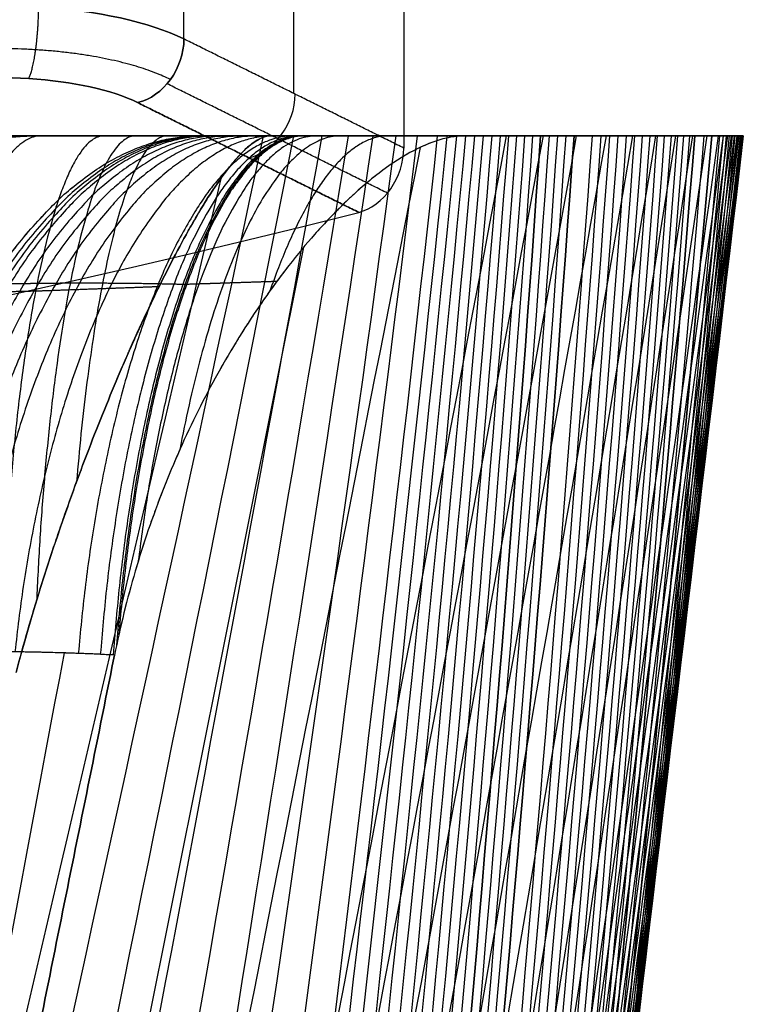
# Model space of a CAD drawing. Header units: millimetres. Extents: x -392 to 392, y 0 to 812.
# Tile 54 of 55: x 327 to 392, y 543 to 630. Entities that reach past the tile are written whole.
import ezdxf

# ---------------------------------------------------------------- set-up
doc = ezdxf.new("R2010")
doc.units = ezdxf.units.MM
doc.layers.add('IGES level 58', color=7, linetype='Continuous', true_color=0xc0c0c0)
doc.layers.add('IGES level 62', color=7, linetype='Continuous', true_color=0xfff7f7)

msp = doc.modelspace()

# ---------------------------------------------------------------- linework, layer by layer
at = {"layer": 'IGES level 58', "color": 214, "true_color": 0x8f008a}
for points, degree in [([(348.801, 619.868, -185.578), (324.138, 504.919, -188.465), (298.008, 390.015, -190.35), (273.347, 275.065, -193.238)], 3), ([(351.53, 620, -177.852), (328.826, 505.062, -181.714), (304.165, 390.18, -184.302), (281.461, 275.243, -188.164)], 3), ([(354.046, 620, -170.068), (333.272, 505.123, -174.768), (310.062, 390.312, -177.958), (289.288, 275.435, -182.659)], 3), ([(356.391, 620, -162.23), (337.486, 505.19, -167.624), (315.683, 390.453, -171.311), (296.779, 275.643, -176.704)], 3), ([(358.577, 620, -154.347), (341.459, 505.262, -160.283), (321.003, 390.604, -164.36), (303.885, 275.867, -170.297)], 3), ([(370.463, 620, 160.335), (349.356, 509.208, 161.903), (327.732, 398.371, 163.523), (306.625, 287.579, 165.091)], 3), ([(360.619, 620, -146.424), (345.184, 505.34, -152.755), (325.998, 390.765, -157.112), (310.562, 276.106, -163.444)], 3), ([(373.738, 620, 156.221), (353.062, 509.167, 157.968), (331.721, 398.284, 159.713), (311.045, 287.452, 161.46)], 3), ([(376.7, 620, 151.875), (356.519, 509.125, 153.828), (335.509, 398.195, 155.718), (315.329, 287.319, 157.671)], 3), ([(362.531, 620, -138.469), (348.649, 505.424, -145.047), (330.64, 390.936, -149.576), (316.759, 276.36, -156.154)], 3), ([(379.349, 620, 147.333), (359.724, 509.08, 149.504), (339.089, 398.101, 151.549), (319.463, 287.181, 153.72)], 3), ([(364.326, 620, -130.488), (351.844, 505.514, -137.166), (334.899, 391.116, -141.762), (322.417, 276.63, -148.44)], 3), ([(381.696, 620, 142.626), (362.677, 509.033, 145.015), (342.453, 398.004, 147.215), (323.434, 287.038, 149.604)], 3), ([(365.185, 620, -126.489), (353.336, 505.561, -133.163), (336.874, 391.209, -137.754), (325.024, 276.77, -144.429)], 3), ([(383.75, 620, 137.785), (365.378, 508.984, 140.38), (345.596, 397.904, 142.727), (327.224, 286.888, 145.322)], 3), ([(366.021, 620, -122.484), (354.755, 505.609, -129.121), (338.74, 391.305, -133.682), (327.474, 276.913, -140.319)], 3), ([(366.835, 620, -118.475), (356.099, 505.658, -125.042), (340.492, 391.402, -129.548), (329.756, 277.06, -136.115)], 3), ([(385.527, 620, 132.835), (367.831, 508.933, 135.615), (348.51, 397.799, 138.091), (330.814, 286.733, 140.871)], 3), ([(367.629, 620, -114.462), (357.367, 505.708, -120.927), (342.128, 391.502, -125.356), (331.865, 277.21, -131.822)], 3), ([(368.406, 620, -110.446), (358.562, 505.76, -116.782), (343.65, 391.603, -121.114), (333.806, 277.363, -127.449)], 3), ([(387.04, 620, 127.799), (370.036, 508.88, 130.733), (351.189, 397.691, 133.317), (334.185, 286.571, 136.251)], 3), ([(369.168, 620, -106.427), (359.69, 505.812, -112.61), (345.066, 391.706, -116.827), (335.588, 277.518, -123.01)], 3), ([(369.915, 620, -102.405), (360.754, 505.865, -108.415), (346.383, 391.81, -112.504), (337.222, 277.675, -118.514)], 3), ([(388.306, 620, 122.694), (371.994, 508.825, 125.746), (353.624, 397.58, 128.413), (337.313, 286.404, 131.465)], 3), ([(370.651, 620, -98.382), (361.76, 505.919, -104.202), (347.608, 391.915, -108.15), (338.717, 277.834, -113.97)], 3), ([(371.377, 620, -94.356), (362.719, 505.973, -99.975), (348.76, 392.02, -103.773), (340.102, 277.993, -109.391)], 3), ([(389.337, 620, 117.536), (373.705, 508.767, 120.665), (355.8, 397.464, 123.383), (340.168, 286.231, 126.511)], 3), ([(389.769, 620, 114.942), (374.462, 508.737, 118.089), (356.778, 397.405, 120.819), (341.47, 286.142, 123.966)], 3), ([(372.095, 620, -90.329), (363.669, 506.027, -95.745), (349.9, 392.126, -99.392), (341.474, 278.153, -104.809)], 3), ([(390.149, 620, 112.34), (375.149, 508.707, 115.492), (357.676, 397.345, 118.222), (342.676, 286.052, 121.374)], 3), ([(372.808, 620, -86.301), (364.615, 506.081, -91.514), (351.038, 392.232, -95.012), (342.845, 278.313, -100.226)], 3), ([(390.477, 620, 109.731), (375.765, 508.676, 112.872), (358.486, 397.284, 115.593), (343.774, 285.96, 118.735)], 3), ([(344.217, 278.474, -95.643), (352.175, 392.338, -90.631), (365.559, 506.136, -87.284), (373.517, 620, -82.272)], 3), ([(373.517, 620, -82.272), (365.559, 506.136, -87.284), (352.175, 392.338, -90.631), (344.217, 278.474, -95.643)], 3), ([(390.757, 620, 107.116), (376.308, 508.644, 110.232), (359.206, 397.222, 112.934), (344.757, 285.866, 116.05)], 3), ([(374.269, 620, -77.985), (366.286, 506.194, -82.755), (352.907, 392.452, -85.923), (344.923, 278.646, -90.693)], 3), ([(390.99, 620, 104.496), (376.774, 508.612, 107.574), (359.828, 397.158, 110.245), (345.612, 285.771, 113.322)], 3), ([(375.018, 620, -73.704), (367.011, 506.253, -78.227), (353.638, 392.566, -81.213), (345.631, 278.819, -85.737)], 3), ([(375.762, 620, -69.426), (367.733, 506.312, -73.7), (354.367, 392.681, -76.502), (346.339, 278.993, -80.777)], 3), ([(391.179, 620, 101.873), (377.168, 508.58, 104.9), (360.357, 397.095, 107.532), (346.346, 285.674, 110.559)], 3), ([(391.328, 620, 99.248), (377.506, 508.547, 102.217), (360.818, 397.03, 104.806), (346.996, 285.577, 107.775)], 3), ([(347.046, 279.166, -75.817), (355.095, 392.795, -71.791), (368.452, 506.371, -69.173), (376.501, 620, -65.146)], 3), ([(376.501, 620, -65.146), (368.452, 506.371, -69.173), (355.095, 392.795, -71.791), (347.046, 279.166, -75.817)], 3), ([(391.437, 620, 96.62), (377.804, 508.514, 99.529), (361.239, 396.966, 102.073), (347.606, 285.479, 104.982)], 3), ([(391.511, 620, 93.991), (378.067, 508.481, 96.838), (361.626, 396.901, 99.335), (348.181, 285.382, 102.182)], 3), ([(378.099, 620, -55.748), (369.982, 506.499, -59.253), (356.625, 393.045, -61.484), (348.508, 279.544, -64.989)], 3), ([(391.552, 620, 91.362), (378.295, 508.448, 94.144), (361.976, 396.836, 96.591), (348.719, 285.284, 99.374)], 3), ([(391.563, 620, 88.732), (378.492, 508.415, 91.448), (362.293, 396.771, 93.844), (349.222, 285.185, 96.56)], 3), ([(378.882, 620, -51.041), (370.736, 506.563, -54.29), (357.384, 393.169, -56.332), (349.238, 279.733, -59.581)], 3), ([(391.547, 620, 86.102), (378.657, 508.381, 88.748), (362.577, 396.706, 91.093), (349.688, 285.087, 93.739)], 3), ([(379.653, 620, -46.328), (371.481, 506.627, -49.324), (358.137, 393.294, -51.179), (349.966, 279.922, -54.175)], 3), ([(391.507, 620, 83.472), (378.796, 508.348, 86.048), (362.832, 396.64, 88.338), (350.121, 284.988, 90.913)], 3), ([(391.445, 620, 80.843), (378.911, 508.314, 83.345), (363.061, 396.575, 85.581), (350.526, 284.889, 88.083)], 3), ([(380.408, 620, -41.61), (372.213, 506.692, -44.356), (358.876, 393.419, -46.025), (350.681, 280.11, -48.771)], 3), ([(391.272, 620, 75.586), (379.084, 508.247, 77.939), (363.459, 396.444, 80.062), (351.271, 284.691, 82.415)], 3), ([(381.148, 620, -36.888), (372.927, 506.756, -39.385), (359.596, 393.543, -40.87), (351.374, 280.299, -43.367)], 3), ([(391.052, 620, 70.331), (379.204, 508.18, 72.53), (363.798, 396.313, 74.538), (351.95, 284.493, 76.737)], 3), ([(381.869, 620, -32.16), (373.617, 506.82, -34.409), (360.289, 393.668, -35.711), (352.037, 280.488, -37.96)], 3), ([(390.812, 620, 65.077), (379.283, 508.113, 67.119), (364.082, 396.182, 69.009), (352.553, 284.295, 71.052)], 3), ([(382.569, 620, -27.428), (374.279, 506.884, -29.43), (360.949, 393.793, -30.548), (352.659, 280.677, -32.55)], 3), ([(390.566, 620, 59.823), (379.326, 508.046, 61.705), (364.307, 396.05, 63.475), (353.067, 284.096, 65.357)], 3), ([(383.247, 620, -22.692), (374.91, 506.948, -24.447), (361.57, 393.917, -25.381), (353.232, 280.866, -27.135)], 3), ([(390.311, 620, 54.569), (379.329, 507.978, 56.289), (364.471, 395.918, 57.936), (353.488, 283.897, 59.655)], 3), ([(383.901, 620, -17.952), (375.504, 507.013, -19.459), (362.146, 394.042, -20.209), (353.748, 281.055, -21.715)], 3), ([(390.043, 620, 49.316), (379.296, 507.912, 50.87), (364.581, 395.79, 52.394), (353.834, 283.702, 53.948)], 3), ([(384.53, 620, -13.209), (376.059, 507.077, -14.466), (362.671, 394.167, -15.033), (354.199, 281.245, -16.29)], 3), ([(389.451, 620, 38.813), (379.16, 507.776, 40.034), (364.723, 395.525, 41.308), (354.432, 283.302, 42.528)], 3), ([(385.132, 620, -8.463), (376.569, 507.142, -9.47), (363.14, 394.293, -9.851), (354.577, 281.434, -10.858)], 3), ([(385.705, 620, -3.714), (377.032, 507.206, -4.47), (363.548, 394.418, -4.664), (354.874, 281.624, -5.42)], 3), ([(355.023, 282.9, 31.109), (364.822, 395.26, 30.224), (378.956, 507.64, 29.202), (388.755, 620, 28.317)], 3), ([(388.755, 620, 28.317), (378.956, 507.64, 29.202), (364.822, 395.26, 30.224), (355.023, 282.9, 31.109)], 3), ([(386.249, 620, 1.037), (377.449, 507.271, 0.533), (363.898, 394.543, 0.526), (355.098, 281.814, 0.022)], 3), ([(388.059, 620, 19.446), (378.625, 507.52, 19.889), (364.71, 395.027, 20.583), (355.275, 282.548, 21.026)], 3), ([(386.763, 620, 5.789), (377.844, 507.336, 5.538), (364.232, 394.669, 5.718), (355.313, 282.004, 5.467)], 3), ([(355.528, 282.195, 10.915), (364.554, 394.794, 10.912), (378.219, 507.4, 10.545), (387.245, 620, 10.542)], 3), ([(387.245, 620, 10.542), (378.219, 507.4, 10.545), (364.554, 394.794, 10.912), (355.528, 282.195, 10.915)], 3), ([(373.517, 620, -82.272), (373.768, 620, -80.841), (374.27, 620, -77.984), (375.019, 620, -73.703), (375.763, 620, -69.426), (376.256, 620, -66.573), (376.501, 620, -65.146)], 3), ([(362.79, 618.97, 167.737), (341.095, 508.596, 169.084), (319.125, 398.19, 170.549), (297.432, 287.816, 171.895)], 3), ([(345.057, 616.214, -193.286), (318.673, 502.434, -195.044), (291.355, 388.684, -196.134), (264.992, 274.902, -197.907)], 3), ([(352.423, 610.09, 173.909), (330.926, 502.743, 175.285), (309.331, 395.38, 176.758), (287.84, 288.034, 178.128)], 3), ([(335.591, 573.783, 179.077), (306.763, 431.008, 181.463), (277.934, 288.234, 183.848)], 2)]:
    msp.add_open_spline(points, degree=degree, dxfattribs=at)
at = {"layer": 'IGES level 58', "color": 7, "true_color": 0xfff7f7}
for points, weights in [([(298.527, 573.503, -9.189), (303.966, 620, -9.736), (328.172, 620, -12.173)], [1, 0.747245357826, 1]), ([(313.48, 573.936, 138.897), (319.546, 620, 138.287), (343.072, 620, 135.921)], [1, 0.752066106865, 1]), ([(313.48, 573.936, 138.897), (319.546, 620, 138.287), (343.076, 620, 135.92)], [1, 0.752066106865, 1]), ([(343.42, 620, 138.068), (320.238, 620, 142.777), (314.274, 573.93, 143.988)], [1, 0.751985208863, 0.999987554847]), ([(343.714, 620, 139.316), (320.849, 620, 145.397), (314.971, 573.928, 146.96)], [1, 0.751959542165, 0.999989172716]), ([(344.073, 620, 140.544), (321.53, 620, 147.697), (315.725, 573.933, 149.539)], [1, 0.752019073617, 0.999990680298]), ([(344.93, 620, 142.957), (322.905, 620, 151.422), (317.173, 573.968, 153.625)], [1, 0.752410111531, 0.999993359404]), ([(329.033, 620, -177.09), (318.919, 620, -202.086), (317.802, 571.852, -204.846)], [1, 0.728606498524, 0.999999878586]), ([(345.898, 620, 145.336), (324.302, 620, 154.63), (318.59, 574.021, 157.088)], [1, 0.752999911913, 0.999995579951]), ([(346.981, 620, 147.673), (326.041, 620, 158.208), (320.429, 574.066, 161.032)], [1, 0.753496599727, 0.999997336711]), ([(348.23, 620, 149.918), (328.34, 620, 162.248), (322.97, 574.09, 165.577)], [1, 0.753769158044, 0.999998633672]), ([(334.642, 620, -179.073), (326.516, 620, -204.331), (325.477, 572.12, -207.56)], [1, 0.731666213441, 0.999999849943]), ([(349.72, 620, 152.02), (331.583, 620, 166.87), (326.722, 574.065, 170.849)], [1, 0.753492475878, 0.999999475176]), ([(337.473, 620, -179.975), (330.492, 620, -201.989), (328.646, 578.585, -207.81)], [1, 0.757880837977, 0.957757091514]), ([(340.306, 620, -180.871), (334.821, 620, -198.229), (332.206, 589.194, -206.505)], [1, 0.798679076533, 0.906684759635]), ([(351.496, 620, 153.84), (336.276, 620, 171.961), (332.367, 573.923, 176.615)], [1, 0.751922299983, 0.99999986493]), ([(351.994, 620, 154.234), (337.867, 620, 173.376), (334.327, 573.843, 178.173)], [1, 0.751034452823, 0.999999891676]), ([(352.254, 620, 154.418), (338.791, 620, 174.139), (335.475, 573.787, 178.997)], [1, 0.750416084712, 0.999999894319]), ([(352.387, 620, 154.508), (339.22, 620, 173.95), (335.763, 574.65, 179.055)], [1, 0.753544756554, 0.993907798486]), ([(352.519, 620, 154.598), (339.599, 620, 173.677), (335.971, 575.595, 179.035)], [1, 0.757012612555, 0.987500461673]), ([(353.579, 620, 155.315), (342.295, 620, 171.986), (337.706, 582.152, 178.766)], [1, 0.780875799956, 0.948496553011]), ([(355.699, 620, 156.749), (346.72, 620, 170.029), (341.393, 592.033, 177.906)], [1, 0.817135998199, 0.906002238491]), ([(359.94, 620, 159.614), (354.242, 620, 168.058), (349.423, 606.198, 175.2)], [1, 0.875141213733, 0.879235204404])]:
    msp.add_rational_spline(points, weights, degree=2, dxfattribs=at)
for points, knots in [([(343.076, 620, 135.92), (340.208, 620, 107.445), (336.245, 620, 68.051), (332.494, 620, 30.767), (331.002, 620, 15.944), (330.57, 620, 11.649), (330.388, 620, 9.847), (330.339, 620, 9.356), (330.314, 620, 9.111), (330.307, 620, 9.041), (330.287, 620, 8.839), (330.196, 620, 7.932), (329.457, 620, 0.589), (327.457, 620, -19.279), (325.292, 620, -40.784), (323.639, 620, -57.192), (323.193, 620, -61.627), (322.97, 620, -63.838), (322.889, 620, -64.644), (322.731, 620, -66.214), (322.02, 620, -73.273), (320.69, 620, -86.477), (319.46, 620, -98.686), (318.774, 620, -105.492), (318.694, 620, -106.286), (318.537, 620, -107.841), (318.303, 620, -110.171), (317.756, 620, -115.594), (317.135, 620, -121.755), (316.672, 620, -126.349), (316.364, 620, -129.406), (316.207, 620, -130.966), (315.739, 620, -135.605), (315.429, 620, -138.686), (314.965, 620, -143.291), (314.808, 620, -144.845), (314.497, 620, -147.93), (314.342, 620, -149.467), (314.031, 620, -152.555), (313.875, 620, -154.096), (313.681, 620, -156.024), (313.642, 620, -156.409), (313.598, 620, -156.842), (313.594, 620, -156.888), (313.58, 620, -157.024), (313.56, 620, -157.226), (313.517, 620, -157.679), (313.406, 620, -158.987), (313.374, 620, -159.824), (313.394, 620, -160.268)], [4.844286, 4.844286, 4.844286, 4.844286, 5.094286, 5.219286, 5.250536, 5.266161, 5.270067, 5.27202, 5.27202, 5.272997, 5.272997, 5.273973, 5.281786, 5.344286, 5.469286, 5.500536, 5.516161, 5.516161, 5.523973, 5.523973, 5.531786, 5.594286, 5.656786, 5.656786, 5.664598, 5.664598, 5.672411, 5.688036, 5.719286, 5.734911, 5.734911, 5.750536, 5.750536, 5.781786, 5.781786, 5.797411, 5.797411, 5.813036, 5.813036, 5.828661, 5.828661, 5.832567, 5.832567, 5.833055, 5.833055, 5.833544, 5.83452, 5.836473, 5.844286, 5.844286, 5.844286, 5.844286]), ([(343.072, 620, 135.921), (338.107, 620, 86.556), (333.141, 620, 37.191), (325.688, 620, -36.855), (323.202, 620, -61.537), (319.473, 620, -98.56), (318.229, 620, -110.901), (316.363, 620, -129.413), (315.742, 620, -135.583), (314.808, 620, -144.839), (314.497, 620, -147.924), (314.031, 620, -152.552), (313.875, 620, -154.094), (313.681, 620, -156.023), (313.642, 620, -156.408), (313.584, 620, -156.987), (313.564, 620, -157.18), (313.535, 620, -157.469), (313.525, 620, -157.565), (313.506, 620, -157.758), (313.496, 620, -157.855), (313.411, 620, -158.723), (313.36, 620, -159.5), (313.394, 620, -160.268)], [0, 0, 0, 0, 0.1488413, 0.1488413, 0.223262, 0.223262, 0.2604723, 0.2604723, 0.2790775, 0.2790775, 0.28838, 0.28838, 0.2930313, 0.2930313, 0.2941942, 0.2941942, 0.2947756, 0.2947756, 0.2950663, 0.2950663, 0.295357, 0.295357, 0.2976826, 0.2976826, 0.2976826, 0.2976826]), ([(313.394, 620, -160.268), (313.413, 620, -160.693), (313.516, 620, -161.353), (313.767, 620, -162.163), (313.925, 620, -162.579), (314.012, 620, -162.789), (314.052, 620, -162.879), (314.078, 620, -162.94), (314.096, 620, -162.981), (314.246, 620, -163.314), (314.425, 620, -163.684), (314.86, 620, -164.533), (315.11, 620, -165.002), (316.009, 620, -166.638), (316.848, 620, -168.052), (317.719, 620, -169.313), (318.128, 620, -169.847), (318.298, 620, -170.055), (318.409, 620, -170.189), (318.454, 620, -170.242), (319.569, 620, -171.517), (321.54, 620, -173.209), (324.531, 620, -174.993), (326.2, 620, -175.837), (327.077, 620, -176.248), (327.527, 620, -176.45), (327.722, 620, -176.536), (327.852, 620, -176.593), (327.938, 620, -176.63), (328.718, 620, -176.968), (329.933, 620, -177.455), (331.549, 620, -178.039), (332.406, 620, -178.335), (332.847, 620, -178.485), (333.071, 620, -178.56), (333.167, 620, -178.592), (333.231, 620, -178.613), (333.284, 620, -178.63), (333.696, 620, -178.767), (334.669, 620, -179.082), (336.46, 620, -179.653), (337.519, 620, -179.989), (338.089, 620, -180.17), (338.385, 620, -180.263), (338.514, 620, -180.304), (338.6, 620, -180.332), (338.659, 620, -180.35), (342.266, 620, -181.493), (345.866, 620, -182.624), (349.485, 620, -183.755)], [3, 3, 3, 3, 3.03125, 3.046875, 3.054688, 3.058594, 3.060547, 3.060547, 3.0625, 3.0625, 3.09375, 3.09375, 3.125, 3.125, 3.1875, 3.21875, 3.234375, 3.242188, 3.242188, 3.25, 3.25, 3.375, 3.4375, 3.46875, 3.484375, 3.492188, 3.496094, 3.496094, 3.5, 3.5, 3.5625, 3.59375, 3.609375, 3.617188, 3.621094, 3.623047, 3.623047, 3.625, 3.625, 3.6875, 3.71875, 3.734375, 3.742188, 3.746094, 3.748047, 3.748047, 3.75, 3.75, 4, 4, 4, 4]), ([(313.394, 620, -160.268), (313.413, 620, -160.693), (313.516, 620, -161.353), (313.767, 620, -162.163), (313.925, 620, -162.579), (314.012, 620, -162.789), (314.052, 620, -162.879), (314.078, 620, -162.94), (314.096, 620, -162.981), (314.246, 620, -163.314), (314.425, 620, -163.684), (314.86, 620, -164.533), (315.11, 620, -165.002), (316.009, 620, -166.638), (316.848, 620, -168.052), (317.719, 620, -169.313), (318.128, 620, -169.847), (318.298, 620, -170.055), (318.409, 620, -170.189), (318.454, 620, -170.242), (319.569, 620, -171.517), (321.54, 620, -173.209), (324.531, 620, -174.993), (326.2, 620, -175.837), (327.077, 620, -176.248), (327.527, 620, -176.45), (327.722, 620, -176.536), (327.852, 620, -176.593), (327.938, 620, -176.63), (328.718, 620, -176.968), (329.933, 620, -177.455), (331.549, 620, -178.039), (332.406, 620, -178.335), (332.847, 620, -178.485), (333.071, 620, -178.56), (333.167, 620, -178.592), (333.231, 620, -178.613), (333.284, 620, -178.63), (333.696, 620, -178.767), (334.669, 620, -179.082), (336.46, 620, -179.653), (337.519, 620, -179.989), (338.089, 620, -180.17), (338.385, 620, -180.263), (338.514, 620, -180.304), (338.6, 620, -180.332), (338.659, 620, -180.35), (342.266, 620, -181.493), (345.866, 620, -182.624), (349.485, 620, -183.755)], [5.844286, 5.844286, 5.844286, 5.844286, 5.875536, 5.891161, 5.898973, 5.90288, 5.904833, 5.904833, 5.906786, 5.906786, 5.938036, 5.938036, 5.969286, 5.969286, 6.031786, 6.063036, 6.078661, 6.086473, 6.086473, 6.094286, 6.094286, 6.219286, 6.281786, 6.313036, 6.328661, 6.336473, 6.34038, 6.34038, 6.344286, 6.344286, 6.406786, 6.438036, 6.453661, 6.461473, 6.46538, 6.467333, 6.467333, 6.469286, 6.469286, 6.531786, 6.563036, 6.578661, 6.586473, 6.59038, 6.592333, 6.592333, 6.594286, 6.594286, 6.844286, 6.844286, 6.844286, 6.844286]), ([(349.485, 620, -183.755), (349.065, 620, -184.931), (348.608, 619.837, -186.097), (347.863, 619.348, -187.828), (347.476, 619.043, -188.689), (346.996, 618.579, -189.685), (346.749, 618.321, -190.18), (346.642, 618.204, -190.392), (346.57, 618.126, -190.533), (346.528, 618.079, -190.615), (346.008, 617.495, -191.625), (345.494, 616.837, -192.553), (344.684, 615.686, -193.911), (344.269, 615.07, -194.581), (343.768, 614.28, -195.347), (343.513, 613.867, -195.726), (343.403, 613.686, -195.888), (343.329, 613.564, -195.996), (343.285, 613.492, -196.059), (342.288, 611.835, -197.502), (341.282, 610.001, -198.793), (339.716, 606.906, -200.567), (339.185, 605.817, -201.131), (338.374, 604.099, -201.938), (337.966, 603.218, -202.331), (337.483, 602.153, -202.772), (337.24, 601.611, -202.988), (337.136, 601.376, -203.079), (337.066, 601.22, -203.14), (337.026, 601.13, -203.175), (336.041, 598.904, -204.029), (335.095, 596.655, -204.748), (333.699, 593.144, -205.668), (333.237, 591.95, -205.947), (332.551, 590.126, -206.328), (332.21, 589.205, -206.509), (331.872, 588.272, -206.675), (331.647, 587.647, -206.782), (331.53, 587.319, -206.836), (329.71, 582.183, -207.659), (328.164, 577.255, -208.015), (326.829, 572.234, -207.984)], [0, 0, 0, 0, 0.0625, 0.0625, 0.09375, 0.109375, 0.117187, 0.121094, 0.121094, 0.125, 0.125, 0.1875, 0.1875, 0.21875, 0.234375, 0.242187, 0.246094, 0.246094, 0.25, 0.25, 0.375, 0.375, 0.4375, 0.4375, 0.46875, 0.484375, 0.492187, 0.496094, 0.496094, 0.5, 0.5, 0.625, 0.625, 0.6875, 0.6875, 0.71875, 0.734375, 0.734375, 0.75, 0.75, 1, 1, 1, 1]), ([(366.813, 620, 164.244), (365.122, 620, 165.914), (363.22, 619.351, 167.491), (361.048, 618.013, 169.011), (361.006, 617.987, 169.039), (360.899, 617.92, 169.114), (360.738, 617.817, 169.225), (360.359, 617.57, 169.483), (359.595, 617.043, 169.991), (358.929, 616.534, 170.413), (357.58, 615.443, 171.237), (356.661, 614.615, 171.763), (355.664, 613.629, 172.298), (355.626, 613.591, 172.318), (355.529, 613.494, 172.37), (355.383, 613.348, 172.447), (355.044, 613.003, 172.626), (354.753, 612.701, 172.775), (354.173, 612.087, 173.07), (353.788, 611.664, 173.261), (352.634, 610.36, 173.818), (351.87, 609.44, 174.167), (349.599, 606.527, 175.155), (348.111, 604.384, 175.735), (346.568, 601.892, 176.284), (346.498, 601.778, 176.308), (346.338, 601.516, 176.365), (346.099, 601.122, 176.448), (345.863, 600.725, 176.53), (345.394, 599.928, 176.689), (345.087, 599.391, 176.791), (344.18, 597.764, 177.087), (343.596, 596.658, 177.268), (341.907, 593.276, 177.771), (340.867, 590.935, 178.05), (339.679, 587.902, 178.339), (339.459, 587.321, 178.391), (339.021, 586.124, 178.492), (338.807, 585.522, 178.54), (338.187, 583.707, 178.673), (337.799, 582.483, 178.751), (336.71, 578.774, 178.949), (336.099, 576.299, 179.035), (335.591, 573.783, 179.077)], [2, 2, 2, 2, 2.125, 2.125, 2.128906, 2.128906, 2.132813, 2.140625, 2.15625, 2.1875, 2.1875, 2.25, 2.25, 2.253906, 2.253906, 2.257813, 2.265625, 2.28125, 2.28125, 2.3125, 2.3125, 2.375, 2.375, 2.5, 2.5, 2.507813, 2.507813, 2.515625, 2.53125, 2.53125, 2.5625, 2.5625, 2.625, 2.625, 2.75, 2.75, 2.78125, 2.78125, 2.8125, 2.8125, 2.875, 2.875, 3, 3, 3, 3]), ([(343.076, 620, 135.92), (343.283, 620, 137.577), (343.626, 620, 139.153), (344.136, 620, 140.741), (344.16, 620, 140.813), (344.215, 620, 140.982), (344.3, 620, 141.236), (344.51, 620, 141.845), (344.979, 620, 143.122), (345.464, 620, 144.32), (345.915, 620, 145.376), (346.023, 620, 145.624), (346.222, 620, 146.072), (346.523, 620, 146.732), (347.235, 620, 148.192), (348.696, 620, 150.788), (350.016, 620, 152.46), (350.953, 620, 153.355), (351.001, 620, 153.401), (351.078, 620, 153.472), (351.193, 620, 153.577), (351.461, 620, 153.815), (351.693, 620, 154.004), (352.004, 620, 154.242), (352.175, 620, 154.365), (352.457, 620, 154.556), (352.756, 620, 154.758), (353.173, 620, 155.04), (353.443, 620, 155.223), (353.627, 620, 155.348), (353.732, 620, 155.419), (354.148, 620, 155.7), (354.481, 620, 155.925), (356.145, 620, 157.051), (357.477, 620, 157.951), (361.477, 620, 160.652), (364.139, 620, 162.446), (366.813, 620, 164.244)], [1, 1, 1, 1, 1.125, 1.125, 1.132812, 1.132812, 1.140625, 1.15625, 1.1875, 1.25, 1.25, 1.265625, 1.265625, 1.28125, 1.3125, 1.375, 1.5, 1.5, 1.503906, 1.503906, 1.507812, 1.515625, 1.53125, 1.53125, 1.546875, 1.546875, 1.5625, 1.578125, 1.585938, 1.585938, 1.59375, 1.59375, 1.625, 1.625, 1.75, 1.75, 2, 2, 2, 2]), ([(366.813, 620, 164.244), (364.139, 620, 162.446), (361.477, 620, 160.652), (357.477, 620, 157.951), (356.145, 620, 157.051), (354.481, 620, 155.925), (354.148, 620, 155.7), (353.732, 620, 155.419), (353.627, 620, 155.348), (353.443, 620, 155.223), (353.173, 620, 155.04), (352.756, 620, 154.758), (352.457, 620, 154.556), (352.175, 620, 154.365), (352.004, 620, 154.242), (351.693, 620, 154.004), (351.461, 620, 153.815), (351.193, 620, 153.577), (351.078, 620, 153.472), (351.001, 620, 153.401), (350.953, 620, 153.355), (350.016, 620, 152.46), (348.696, 620, 150.788), (347.235, 620, 148.192), (346.523, 620, 146.732), (346.222, 620, 146.072), (346.023, 620, 145.624), (345.915, 620, 145.376), (345.464, 620, 144.32), (344.979, 620, 143.122), (344.51, 620, 141.845), (344.3, 620, 141.236), (344.215, 620, 140.982), (344.16, 620, 140.813), (344.136, 620, 140.741), (343.626, 620, 139.153), (343.283, 620, 137.577), (343.076, 620, 135.92)], [3.8442858, 3.8442858, 3.8442858, 3.8442858, 4.0942858, 4.0942858, 4.2192858, 4.2192858, 4.2505358, 4.2505358, 4.2583483, 4.2583483, 4.2661608, 4.2817858, 4.2974108, 4.2974108, 4.3130358, 4.3130358, 4.3286608, 4.3364733, 4.3403795, 4.3403795, 4.3442858, 4.3442858, 4.4692858, 4.5317858, 4.5630358, 4.5786608, 4.5786608, 4.5942858, 4.5942858, 4.6567858, 4.6880358, 4.7036608, 4.7114733, 4.7114733, 4.7192858, 4.7192858, 4.8442858, 4.8442858, 4.8442858, 4.8442858]), ([(349.485, 620, -183.755), (350.185, 620, -181.794), (351.759, 620, -177.249), (354.075, 620, -170.077), (356.417, 620, -162.238), (358.601, 620, -154.353), (360.641, 620, -146.429), (362.55, 620, -138.474), (364.044, 620, -131.822), (365.189, 620, -126.489), (366.024, 620, -122.485), (366.838, 620, -118.476), (367.632, 620, -114.463), (368.409, 620, -110.447), (369.17, 620, -106.427), (369.917, 620, -102.406), (370.653, 620, -98.382), (371.378, 620, -94.356), (372.096, 620, -90.329), (372.809, 620, -86.301), (373.281, 620, -83.615), (373.517, 620, -82.272)], [6.8442858, 6.8442858, 6.8442858, 6.8442858, 6.8920061, 6.9545061, 7.0170061, 7.0795061, 7.1420061, 7.2045061, 7.2670061, 7.2982561, 7.3295061, 7.3607561, 7.3920061, 7.4232561, 7.4545061, 7.4857561, 7.5170061, 7.5482561, 7.5795061, 7.6107561, 7.6420061, 7.6420061, 7.6420061, 7.6420061]), ([(388.755, 620, 28.317), (389.008, 620, 31.814), (389.354, 620, 37.063), (389.762, 620, 44.064), (390.046, 620, 49.316), (390.313, 620, 54.569), (390.567, 620, 59.823), (390.812, 620, 65.077), (391.055, 620, 70.331), (391.28, 620, 75.586), (391.428, 620, 79.967), (391.51, 620, 83.472), (391.551, 620, 86.102), (391.568, 620, 88.732), (391.557, 620, 91.362), (391.517, 620, 93.991), (391.443, 620, 96.62), (391.334, 620, 99.248), (391.186, 620, 101.874), (390.997, 620, 104.497), (390.764, 620, 107.117), (390.485, 620, 109.732), (390.157, 620, 112.341), (389.778, 620, 114.944), (389.202, 620, 118.403), (388.344, 620, 122.702), (387.082, 620, 127.81), (385.571, 620, 132.849), (383.797, 620, 137.804), (381.745, 620, 142.649), (379.4, 620, 147.36), (376.752, 620, 151.908), (373.79, 620, 156.26), (370.497, 620, 160.403), (368.082, 620, 162.991), (366.813, 620, 164.244)], [3, 3, 3, 3, 3.0625, 3.09375, 3.125, 3.15625, 3.1875, 3.21875, 3.25, 3.28125, 3.3125, 3.328125, 3.34375, 3.359375, 3.375, 3.390625, 3.40625, 3.421875, 3.4375, 3.453125, 3.46875, 3.484375, 3.5, 3.515625, 3.53125, 3.5625, 3.59375, 3.625, 3.65625, 3.6875, 3.71875, 3.75, 3.78125, 3.8125, 3.8442858, 3.8442858, 3.8442858, 3.8442858]), ([(376.501, 620, -65.146), (377.039, 620, -62.017), (377.839, 620, -57.318), (378.884, 620, -51.042), (379.655, 620, -46.329), (380.411, 620, -41.611), (381.151, 620, -36.888), (381.872, 620, -32.161), (382.573, 620, -27.429), (383.251, 620, -22.693), (383.906, 620, -17.953), (384.535, 620, -13.21), (385.137, 620, -8.463), (385.71, 620, -3.714), (386.254, 620, 1.037), (386.768, 620, 5.789), (387.09, 620, 8.958), (387.245, 620, 10.542)], [1, 1, 1, 1, 1.125, 1.1875, 1.25, 1.3125, 1.375, 1.4375, 1.5, 1.5625, 1.625, 1.6875, 1.75, 1.8125, 1.875, 1.9375, 2, 2, 2, 2]), ([(387.245, 620, 10.542), (387.536, 620, 13.507), (387.807, 620, 16.476), (388.31, 620, 22.408), (388.541, 620, 25.365), (388.755, 620, 28.317)], [2, 2, 2, 2, 2.500711, 2.500711, 3, 3, 3, 3]), ([(335.591, 573.783, 179.077), (335.391, 573.786, 178.941), (335.094, 573.795, 178.734), (334.751, 573.815, 178.486), (334.581, 573.826, 178.362), (334.496, 573.833, 178.299), (334.46, 573.835, 178.272), (334.436, 573.837, 178.254), (334.413, 573.839, 178.237), (334.385, 573.841, 178.216), (334.28, 573.846, 178.138), (334.008, 573.858, 177.933), (333.898, 573.863, 177.849), (333.706, 573.871, 177.701), (333.603, 573.875, 177.62), (333.47, 573.88, 177.516), (333.411, 573.883, 177.469), (333.371, 573.884, 177.438), (333.34, 573.886, 177.413), (333.023, 573.899, 177.161), (332.712, 573.911, 176.906), (332.24, 573.928, 176.508), (332.003, 573.936, 176.305), (331.764, 573.944, 176.095), (331.605, 573.95, 175.954), (331.508, 573.953, 175.868), (330.936, 573.972, 175.354), (330.424, 573.987, 174.873), (329.656, 574.007, 174.112), (329.272, 574.017, 173.722), (328.824, 574.027, 173.249), (328.632, 574.031, 173.043), (328.504, 574.034, 172.905), (328.425, 574.035, 172.819), (327.595, 574.052, 171.91), (326.83, 574.065, 171.006), (325.714, 574.078, 169.577), (325.347, 574.082, 169.089), (324.805, 574.086, 168.339), (324.536, 574.087, 167.959), (324.227, 574.089, 167.509), (324.073, 574.089, 167.282), (324.007, 574.089, 167.184), (323.963, 574.09, 167.119), (323.934, 574.09, 167.075), (322.993, 574.092, 165.666), (322.111, 574.088, 164.196), (320.857, 574.074, 161.879), (320.451, 574.067, 161.088), (319.858, 574.055, 159.876), (319.664, 574.051, 159.468), (319.376, 574.043, 158.849), (319.281, 574.041, 158.642), (319.139, 574.037, 158.329), (319.068, 574.035, 158.173), (318.986, 574.033, 157.989), (318.951, 574.032, 157.911), (318.928, 574.031, 157.858), (318.921, 574.031, 157.843), (317.855, 573.999, 155.439), (317.142, 573.975, 153.575), (316.421, 573.951, 151.609), (316.24, 573.945, 151.091), (316.047, 573.938, 150.524), (315.995, 573.937, 150.37), (315.936, 573.935, 150.192), (315.919, 573.935, 150.141), (315.899, 573.934, 150.078), (315.89, 573.934, 150.05), (315.882, 573.934, 150.028), (315.877, 573.934, 150.013), (315.879, 573.934, 150.018), (315.697, 573.931, 149.46), (315.308, 573.93, 148.29), (314.37, 573.929, 144.615), (313.846, 573.93, 142.1), (313.48, 573.932, 138.897)], [1, 1, 1, 1, 1.007813, 1.011719, 1.013672, 1.014648, 1.015137, 1.015137, 1.015625, 1.015625, 1.023438, 1.023438, 1.027344, 1.027344, 1.029297, 1.030273, 1.030762, 1.030762, 1.03125, 1.03125, 1.046875, 1.046875, 1.054688, 1.058594, 1.058594, 1.0625, 1.0625, 1.09375, 1.09375, 1.109375, 1.117188, 1.121094, 1.121094, 1.125, 1.125, 1.1875, 1.1875, 1.21875, 1.21875, 1.234375, 1.242188, 1.246094, 1.248047, 1.248047, 1.25, 1.25, 1.375, 1.375, 1.4375, 1.4375, 1.46875, 1.46875, 1.484375, 1.484375, 1.492187, 1.496094, 1.498047, 1.498047, 1.5, 1.5, 1.625, 1.625, 1.6875, 1.6875, 1.71875, 1.71875, 1.734375, 1.734375, 1.742187, 1.746094, 1.746094, 1.75, 1.75, 1.875, 1.875, 2, 2, 2, 2]), ([(335.591, 573.783, 179.077), (335.191, 573.789, 178.805), (334.798, 573.808, 178.524), (334.4, 573.84, 178.227), (334.408, 573.84, 178.233), (334.403, 573.84, 178.23), (334.396, 573.84, 178.224), (334.385, 573.841, 178.216), (334.36, 573.842, 178.198), (334.339, 573.843, 178.182), (334.261, 573.847, 178.123), (334.189, 573.85, 178.07), (333.917, 573.862, 177.864), (333.66, 573.873, 177.668), (333.309, 573.887, 177.389), (333.311, 573.887, 177.39), (333.291, 573.888, 177.374), (333.263, 573.889, 177.351), (333.195, 573.892, 177.298), (333.06, 573.897, 177.189), (332.789, 573.908, 176.968), (332.554, 573.916, 176.773), (332.083, 573.934, 176.375), (331.765, 573.945, 176.099), (331.365, 573.958, 175.739), (331.317, 573.959, 175.696), (331.19, 573.963, 175.581), (330.999, 573.969, 175.406), (330.552, 573.983, 174.99), (330.168, 573.993, 174.619), (329.4, 574.014, 173.858), (328.888, 574.026, 173.325), (328.313, 574.037, 172.696), (328.279, 574.038, 172.658), (328.181, 574.04, 172.551), (328.036, 574.043, 172.389), (327.696, 574.049, 172.006), (327.408, 574.054, 171.672), (326.835, 574.064, 170.994), (326.458, 574.069, 170.53), (325.342, 574.082, 169.101), (324.618, 574.088, 168.1), (323.898, 574.09, 167.021), (323.891, 574.09, 167.01), (323.862, 574.09, 166.967), (323.819, 574.09, 166.902), (323.718, 574.09, 166.749), (323.517, 574.09, 166.442), (323.346, 574.09, 166.176), (323.007, 574.09, 165.64), (322.784, 574.09, 165.278), (322.122, 574.087, 164.177), (321.693, 574.083, 163.423), (320.439, 574.069, 161.107), (319.65, 574.053, 159.488), (318.893, 574.03, 157.779), (318.872, 574.029, 157.732), (318.839, 574.028, 157.658), (318.791, 574.027, 157.548), (318.679, 574.024, 157.295), (318.587, 574.021, 157.081), (318.406, 574.015, 156.661), (318.291, 574.012, 156.389), (317.959, 574.001, 155.596), (317.757, 573.995, 155.1), (317.202, 573.977, 153.712), (316.902, 573.967, 152.92), (316.18, 573.943, 150.954), (315.936, 573.934, 150.193), (315.871, 573.933, 149.995), (315.862, 573.933, 149.966), (315.85, 573.933, 149.93), (315.832, 573.933, 149.874), (315.812, 573.933, 149.812), (315.77, 573.932, 149.681), (315.739, 573.932, 149.584), (315.637, 573.931, 149.262), (315.558, 573.931, 149.007), (315.291, 573.93, 148.123), (315.074, 573.929, 147.371), (314.37, 573.929, 144.615), (313.846, 573.93, 142.1), (313.48, 573.936, 138.897)], [3, 3, 3, 3, 3.015625, 3.015625, 3.016113, 3.016113, 3.016602, 3.017578, 3.017578, 3.019531, 3.019531, 3.023438, 3.023438, 3.03125, 3.03125, 3.031738, 3.031738, 3.032227, 3.033203, 3.035156, 3.039063, 3.046875, 3.046875, 3.0625, 3.0625, 3.066406, 3.066406, 3.070313, 3.078125, 3.09375, 3.09375, 3.125, 3.125, 3.128906, 3.128906, 3.132813, 3.140625, 3.15625, 3.15625, 3.1875, 3.1875, 3.25, 3.25, 3.251953, 3.251953, 3.253906, 3.257813, 3.265625, 3.28125, 3.28125, 3.3125, 3.3125, 3.375, 3.375, 3.5, 3.5, 3.501953, 3.501953, 3.503907, 3.507813, 3.515625, 3.515625, 3.53125, 3.53125, 3.5625, 3.5625, 3.625, 3.625, 3.75, 3.75, 3.753907, 3.753907, 3.757813, 3.765626, 3.765626, 3.781251, 3.781251, 3.812501, 3.812501, 3.875001, 3.875001, 4, 4, 4, 4])]:
    msp.add_open_spline(points, degree=3, knots=knots, dxfattribs=at)
at = {"layer": 'IGES level 58', "color": 214, "true_color": 0x8f008a}
for points, knots in [([(326.829, 572.233, -207.984), (327.496, 574.744, -207.999), (328.216, 577.232, -207.918), (329.368, 580.928, -207.645), (329.764, 582.154, -207.529), (330.374, 583.984, -207.316), (330.683, 584.897, -207.2), (330.998, 585.807, -207.07), (331.21, 586.412, -206.98), (331.311, 586.702, -206.935), (332.318, 589.541, -206.481), (333.233, 591.973, -205.974), (334.629, 595.485, -205.055), (335.099, 596.632, -204.722), (335.807, 598.319, -204.182), (336.163, 599.154, -203.902), (336.579, 600.113, -203.557), (336.788, 600.589, -203.381), (336.877, 600.792, -203.304), (336.937, 600.928, -203.253), (336.962, 600.984, -203.231), (338.113, 603.583, -202.233), (339.194, 605.874, -201.158), (340.76, 608.969, -199.384), (341.272, 609.944, -198.766), (342.027, 611.32, -197.798), (342.4, 611.986, -197.303), (342.83, 612.726, -196.709), (343.043, 613.087, -196.408), (343.134, 613.24, -196.277), (343.195, 613.341, -196.19), (343.218, 613.38, -196.157), (343.848, 614.427, -195.245), (344.414, 615.303, -194.363), (345.224, 616.453, -193.006), (345.619, 616.988, -192.318), (346.064, 617.54, -191.501), (346.282, 617.798, -191.089), (346.375, 617.905, -190.912), (346.436, 617.976, -190.793), (346.461, 618.004, -190.745), (347.659, 619.348, -188.419), (348.645, 620, -186.107), (349.485, 620, -183.755)], [1, 1, 1, 1, 1.125, 1.125, 1.1875, 1.1875, 1.21875, 1.234375, 1.234375, 1.25, 1.25, 1.375, 1.375, 1.4375, 1.4375, 1.46875, 1.484375, 1.492187, 1.496094, 1.496094, 1.5, 1.5, 1.625, 1.625, 1.6875, 1.6875, 1.71875, 1.734375, 1.742187, 1.746094, 1.746094, 1.75, 1.75, 1.8125, 1.8125, 1.84375, 1.859375, 1.867187, 1.871094, 1.871094, 1.875, 1.875, 2, 2, 2, 2]), ([(366.813, 620, 164.244), (365.967, 620, 165.079), (365.069, 619.838, 165.891), (363.644, 619.351, 167.072), (363.156, 619.148, 167.459), (362.405, 618.783, 168.031), (362.024, 618.586, 168.314), (361.572, 618.328, 168.641), (361.376, 618.212, 168.78), (361.245, 618.134, 168.872), (361.167, 618.086, 168.927), (360.257, 617.526, 169.564), (359.378, 616.898, 170.138), (358.03, 615.807, 170.962), (357.348, 615.223, 171.366), (356.539, 614.477, 171.821), (356.132, 614.088, 172.045), (355.957, 613.917, 172.14), (355.84, 613.803, 172.203), (355.771, 613.735, 172.24), (354.169, 612.15, 173.1), (352.628, 610.41, 173.838), (350.356, 607.498, 174.826), (349.605, 606.477, 175.135), (348.491, 604.869, 175.573), (347.937, 604.047, 175.785), (347.296, 603.054, 176.022), (347.023, 602.621, 176.121), (346.841, 602.331, 176.187), (346.74, 602.169, 176.223), (345.37, 599.955, 176.71), (344.159, 597.786, 177.101), (342.47, 594.403, 177.603), (341.929, 593.254, 177.757), (341.149, 591.498, 177.967), (340.895, 590.908, 178.035), (340.398, 589.716, 178.163), (340.149, 589.1, 178.225), (339.453, 587.324, 178.394), (339.014, 586.127, 178.495), (338.187, 583.707, 178.673), (337.795, 582.472, 178.751), (336.716, 578.795, 178.948), (336.099, 576.299, 179.035), (335.591, 573.783, 179.077)], [0.844286, 0.844286, 0.844286, 0.844286, 0.906786, 0.906786, 0.938036, 0.938036, 0.953661, 0.961473, 0.96538, 0.96538, 0.969286, 0.969286, 1.031786, 1.031786, 1.063036, 1.078661, 1.086473, 1.09038, 1.09038, 1.094286, 1.094286, 1.219286, 1.219286, 1.281786, 1.281786, 1.313036, 1.328661, 1.336473, 1.336473, 1.344286, 1.344286, 1.469286, 1.469286, 1.531786, 1.531786, 1.563036, 1.563036, 1.594286, 1.594286, 1.656786, 1.656786, 1.719286, 1.719286, 1.844286, 1.844286, 1.844286, 1.844286]), ([(349.485, 620, -183.755), (350.185, 620, -181.794), (351.759, 620, -177.249), (354.075, 620, -170.077), (356.417, 620, -162.238), (358.601, 620, -154.353), (360.641, 620, -146.429), (362.55, 620, -138.474), (364.044, 620, -131.822), (365.189, 620, -126.489), (366.024, 620, -122.485), (366.838, 620, -118.476), (367.632, 620, -114.463), (368.409, 620, -110.447), (369.17, 620, -106.427), (369.917, 620, -102.406), (370.653, 620, -98.382), (371.378, 620, -94.356), (372.096, 620, -90.329), (372.809, 620, -86.301), (373.281, 620, -83.615), (373.517, 620, -82.272)], [2, 2, 2, 2, 2.0477203, 2.1102203, 2.1727203, 2.2352203, 2.2977203, 2.3602203, 2.4227203, 2.4539703, 2.4852203, 2.5164703, 2.5477203, 2.5789703, 2.6102203, 2.6414703, 2.6727203, 2.7039703, 2.7352203, 2.7664703, 2.7977203, 2.7977203, 2.7977203, 2.7977203]), ([(389.758, 620, 44.064), (379.237, 507.843, 45.452), (364.659, 395.655, 46.851), (354.137, 283.498, 48.238), (354.137, 283.497, 48.239), (354.137, 283.496, 48.239), (354.137, 283.495, 48.239)], [0, 0, 0, 0, 1, 1, 1, 1.000009, 1.000009, 1.000009, 1.000009]), ([(388.755, 620, 28.317), (389.008, 620, 31.814), (389.354, 620, 37.063), (389.762, 620, 44.064), (390.046, 620, 49.316), (390.313, 620, 54.569), (390.567, 620, 59.823), (390.812, 620, 65.077), (391.055, 620, 70.331), (391.28, 620, 75.586), (391.428, 620, 79.967), (391.51, 620, 83.472), (391.551, 620, 86.102), (391.568, 620, 88.732), (391.557, 620, 91.362), (391.517, 620, 93.991), (391.443, 620, 96.62), (391.334, 620, 99.248), (391.186, 620, 101.874), (390.997, 620, 104.497), (390.764, 620, 107.117), (390.485, 620, 109.732), (390.157, 620, 112.341), (389.778, 620, 114.944), (389.202, 620, 118.403), (388.344, 620, 122.702), (387.082, 620, 127.81), (385.571, 620, 132.849), (383.797, 620, 137.804), (381.745, 620, 142.649), (379.4, 620, 147.36), (376.752, 620, 151.908), (373.79, 620, 156.26), (370.497, 620, 160.403), (368.082, 620, 162.991), (366.813, 620, 164.244)], [0, 0, 0, 0, 0.0625, 0.09375, 0.125, 0.15625, 0.1875, 0.21875, 0.25, 0.28125, 0.3125, 0.328125, 0.34375, 0.359375, 0.375, 0.390625, 0.40625, 0.421875, 0.4375, 0.453125, 0.46875, 0.484375, 0.5, 0.515625, 0.53125, 0.5625, 0.59375, 0.625, 0.65625, 0.6875, 0.71875, 0.75, 0.78125, 0.8125, 0.8442858, 0.8442858, 0.8442858, 0.8442858]), ([(376.501, 620, -65.146), (377.039, 620, -62.017), (377.839, 620, -57.318), (378.884, 620, -51.042), (379.655, 620, -46.329), (380.411, 620, -41.611), (381.151, 620, -36.888), (381.872, 620, -32.161), (382.573, 620, -27.429), (383.251, 620, -22.693), (383.906, 620, -17.953), (384.535, 620, -13.21), (385.137, 620, -8.463), (385.71, 620, -3.714), (386.254, 620, 1.037), (386.768, 620, 5.789), (387.09, 620, 8.958), (387.245, 620, 10.542)], [0, 0, 0, 0, 0.125, 0.1875, 0.25, 0.3125, 0.375, 0.4375, 0.5, 0.5625, 0.625, 0.6875, 0.75, 0.8125, 0.875, 0.9375, 1, 1, 1, 1]), ([(387.245, 620, 10.542), (387.536, 620, 13.507), (387.807, 620, 16.476), (388.31, 620, 22.408), (388.541, 620, 25.365), (388.755, 620, 28.317)], [0, 0, 0, 0, 0.500711, 0.500711, 1, 1, 1, 1])]:
    msp.add_open_spline(points, degree=3, knots=knots, dxfattribs=at)
at = {"layer": 'IGES level 58', "color": 7, "true_color": 0xfff7f7}
for points, degree in [([(384.971, 620, -9.755), (356.693, 620, -9.755), (328.415, 620, -9.755)], 2), ([(352.469, 620, 154.563), (352.469, 620, -10.227), (352.469, 620, -175.018)], 2), ([(373.517, 620, -82.272), (373.768, 620, -80.841), (374.27, 620, -77.984), (375.019, 620, -73.703), (375.763, 620, -69.426), (376.256, 620, -66.573), (376.501, 620, -65.146)], 3), ([(331.096, 573.966, 175.494), (313.294, 478.659, 176.459), (295.211, 383.351, 177.535), (277.516, 288.045, 178.456)], 3), ([(277.934, 288.234, 183.848), (306.763, 431.008, 181.463), (335.591, 573.783, 179.077)], 2)]:
    msp.add_open_spline(points, degree=degree, dxfattribs=at)
for points, weights, knots in [([(324.528, 606.853, 137.792), (324.667, 606.852, 138.992), (324.85, 606.852, 140.285), (325.309, 606.851, 142.558), (325.502, 606.851, 143.376), (325.892, 606.851, 144.84), (326.097, 606.852, 145.527), (326.726, 606.855, 147.489), (327.147, 606.86, 148.608), (327.961, 606.872, 150.663), (328.372, 606.879, 151.641), (329.293, 606.892, 153.72), (329.817, 606.897, 154.846), (331.007, 606.907, 157.173), (331.674, 606.91, 158.385), (333.285, 606.912, 160.979), (334.229, 606.91, 162.355), (336.508, 606.894, 165.186), (337.799, 606.882, 166.608), (339.931, 606.842, 168.495), (340.386, 606.832, 168.88), (341.142, 606.814, 169.479), (341.407, 606.807, 169.683), (341.831, 606.796, 169.999), (341.836, 606.8, 169.993), (341.927, 606.803, 170.048), (341.973, 606.804, 170.076), (342.386, 606.818, 170.325), (342.753, 606.83, 170.546), (343.854, 606.866, 171.21), (344.588, 606.891, 171.652), (346.79, 606.963, 172.978), (348.259, 607.011, 173.862), (349.839, 607.062, 174.811), (349.948, 607.066, 174.876), (350.057, 607.069, 174.942)], [0.876007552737, 0.876002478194, 0.876001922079, 0.87598300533, 0.875974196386, 0.875979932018, 0.875990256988, 0.876041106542, 0.876111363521, 0.876295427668, 0.876401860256, 0.876595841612, 0.87667823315, 0.876817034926, 0.876873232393, 0.876895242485, 0.876868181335, 0.87662403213, 0.876442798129, 0.875840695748, 0.87569919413, 0.87542620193, 0.875324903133, 0.875149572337, 0.875207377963, 0.875253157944, 0.875276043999, 0.875481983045, 0.875664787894, 0.876212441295, 0.876576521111, 0.877665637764, 0.878387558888, 0.879158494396, 0.879211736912, 0.879264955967], [0.00010773, 0.00010773, 0.00010773, 0.00010773, 0.00255809, 0.00255809, 0.00383714, 0.00383714, 0.00511619, 0.00511619, 0.00767428, 0.00767428, 0.01023238, 0.01023238, 0.01279047, 0.01279047, 0.01534856, 0.01534856, 0.01790666, 0.01790666, 0.02046475, 0.02046475, 0.02110427, 0.02110427, 0.02142404, 0.02142404, 0.02158392, 0.02158392, 0.0217438, 0.0217438, 0.02302284, 0.02302284, 0.02558094, 0.02558094, 0.03069713, 0.03069713, 0.03107685, 0.03107685, 0.03107685, 0.03107685]), ([(339.556, 606.57, -200.718), (337.847, 606.509, -200.297), (336.14, 606.447, -199.875), (333.465, 606.349, -199.211), (332.495, 606.313, -198.969), (330.556, 606.242, -198.485), (329.598, 606.205, -198.25), (326.487, 606.116, -197.411), (324.106, 606.086, -196.677), (320.229, 606.067, -195.142), (318.883, 606.065, -194.557), (316.139, 606.067, -193.215), (314.754, 606.069, -192.472), (311.915, 606.083, -190.74), (310.46, 606.095, -189.748), (307.508, 606.128, -187.406), (305.97, 606.152, -186.018), (303.718, 606.199, -183.511), (302.954, 606.218, -182.568), (301.59, 606.251, -180.698), (301.041, 606.26, -179.866), (299.621, 606.275, -177.637), (298.907, 606.272, -176.378), (298.009, 606.255, -174.815), (297.708, 606.25, -174.285), (297.038, 606.247, -173.023), (296.676, 606.248, -172.317), (295.816, 606.271, -170.344), (295.336, 606.286, -169.222), (294.711, 606.339, -166.778), (294.584, 606.352, -166.21), (294.365, 606.38, -165.001), (294.274, 606.396, -164.333), (294.103, 606.432, -162.709), (294.073, 606.448, -161.877), (294.064, 606.462, -161.135)], [0.871755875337, 0.870836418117, 0.869908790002, 0.86844144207, 0.867907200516, 0.866833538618, 0.866276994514, 0.864945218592, 0.864491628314, 0.864209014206, 0.864183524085, 0.864206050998, 0.864234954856, 0.86444631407, 0.864624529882, 0.865127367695, 0.865484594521, 0.866186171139, 0.866474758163, 0.866970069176, 0.867111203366, 0.867331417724, 0.867290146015, 0.867032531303, 0.866952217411, 0.866906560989, 0.866927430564, 0.867262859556, 0.867503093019, 0.868294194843, 0.868489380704, 0.868910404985, 0.869148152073, 0.869684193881, 0.869925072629, 0.870129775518], [0.27899578, 0.27899578, 0.27899578, 0.27899578, 0.28422618, 0.28422618, 0.28719787, 0.28719787, 0.29016955, 0.29016955, 0.29611292, 0.29611292, 0.29908461, 0.29908461, 0.30205629, 0.30205629, 0.30502797, 0.30502797, 0.30799966, 0.30799966, 0.3094855, 0.3094855, 0.31097134, 0.31097134, 0.31394303, 0.31394303, 0.31542887, 0.31542887, 0.31691471, 0.31691471, 0.31840055, 0.31840055, 0.31877201, 0.31877201, 0.31914348, 0.31914348, 0.3198864, 0.3198864, 0.3198864, 0.3198864])]:
    msp.add_rational_spline(points, weights, degree=3, knots=knots, dxfattribs=at)
at = {"layer": 'IGES level 62', "extrusion": (0, -0.939693, 0.34202)}
msp.add_arc((325.3, 54.936, -644.851), 20, 34.57491, 125.08107, dxfattribs=at)
at = {"layer": 'IGES level 62', "extrusion": (0, 0.939693, -0.34202)}
msp.add_arc((-325.3, 54.936, 644.851), 20, 54.91893, 145.42509, dxfattribs=at)
at = {"layer": 'IGES level 62', "extrusion": (-0.567483, 0.281614, 0.773729)}
for centre in [(-712.333, -83.812, -139.369), (-712.333, -83.812, -156.818)]:
    msp.add_arc(centre, 5, 32.67514, 122.67514, dxfattribs=at)
at = {"layer": 'IGES level 62', "extrusion": (0.567483, -0.281614, -0.773729)}
msp.add_arc((712.333, -83.812, 139.369), 5, 57.32486, 147.32486, dxfattribs=at)
at = {"layer": 'IGES level 62', "extrusion": (2.77556e-17, 0.939693, -0.34202)}
msp.add_arc((-325.3, 54.936, 639.851), 15, 54.91893, 145.42509, dxfattribs=at)
at = {"layer": 'IGES level 62', "extrusion": (3.46822e-11, -0.939693, 0.34202)}
msp.add_arc((325.3, 54.936, -639.851), 15, 34.57491, 125.08107, dxfattribs=at)
at = {"layer": 'IGES level 62', "extrusion": (8.32667e-17, -0.939693, 0.34202)}
msp.add_arc((0, 518.116, -639.851), 601, 233.518053, 306.481947, dxfattribs=at)
at = {"layer": 'IGES level 62'}
for points in [[(341.768, 628.632, -158.264), (341.768, 711.112, -188.284), (341.768, 793.591, -218.304)], [(341.768, 628.632, -158.264), (341.768, 711.112, -188.284), (341.768, 793.591, -218.304)], [(351.557, 623.774, -171.611), (351.557, 705.416, -201.326), (351.557, 787.057, -231.041)], [(361.347, 780.472, -243.76), (361.347, 699.694, -214.36), (361.347, 618.916, -184.959)], [(361.347, 618.916, -184.959), (351.557, 623.774, -171.611), (341.768, 628.632, -158.264)], [(361.347, 618.916, -184.959), (351.557, 623.774, -171.611), (341.768, 628.632, -158.264)], [(359.883, 614.909, -184.669), (350.073, 619.777, -171.293), (340.262, 624.646, -157.917)], [(337.651, 622.963, -159.22), (347.493, 618.079, -172.64), (357.336, 613.194, -186.06)], [(357.336, 613.194, -186.06), (347.493, 618.079, -172.64), (337.651, 622.963, -159.22)]]:
    msp.add_open_spline(points, degree=2, dxfattribs=at)
for points, weights in [([(327.949, 625.102, -153.345), (328.466, 626.088, -150.636), (328.832, 628.731, -149.429), (328.832, 631.483, -150.431)], [0.814993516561, 0.655856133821, 0.655856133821, 0.814993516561]), ([(340.562, 625.026, -157.835), (334.357, 628.105, -149.375), (323.595, 628.765, -147.561), (314.647, 626.616, -153.466)], [0.816490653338, 0.655357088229, 0.655357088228, 0.816490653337])]:
    msp.add_rational_spline(points, weights, degree=3, dxfattribs=at)
msp.add_open_spline([(357.336, 613.194, -186.06), (358.398, 613.463, -185.322), (359.437, 614.238, -184.78), (360.914, 616.349, -184.372), (361.347, 617.675, -184.507), (361.347, 618.916, -184.959)], degree=3, knots=[0, 0, 0, 0, 0.5, 0.5, 1, 1, 1, 1], dxfattribs=at)

doc.saveas('drawing.dxf')
